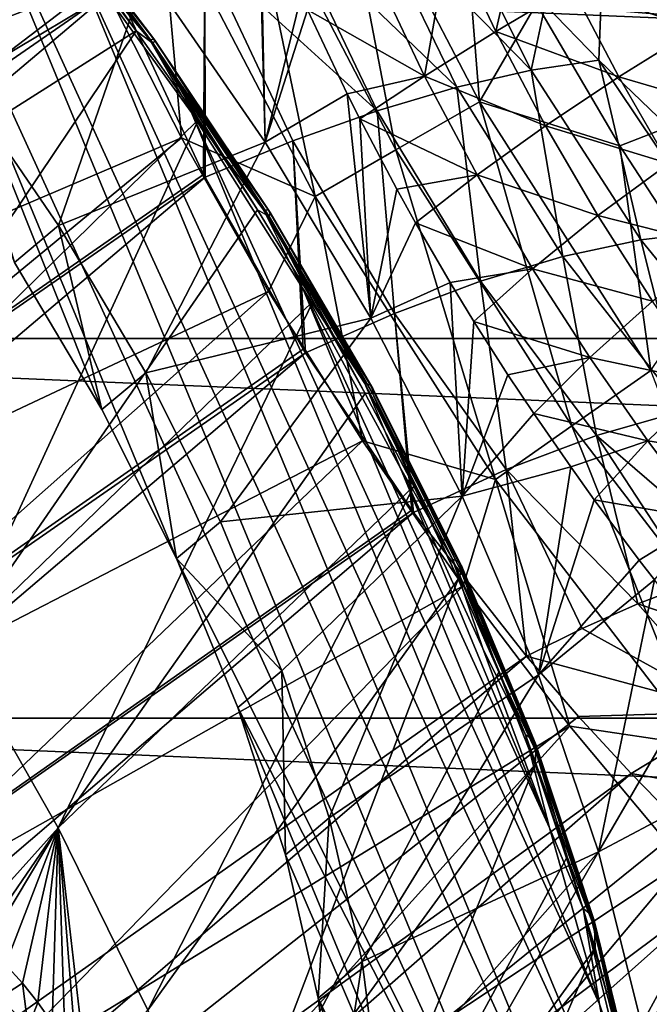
# Model space of a CAD drawing. Header units: metres. Extents: x -82 to 82, y -313 to 40.
# Tile 181 of 256: x -29 to -24, y -22 to -14. Entities that reach past the tile are written whole.
import ezdxf

# ---------------------------------------------------------------- set-up
doc = ezdxf.new("R2010")
doc.units = ezdxf.units.M
doc.layers.add('solid_505278_SW0001_CCC', color=7, linetype='CONTINUOUS')

msp = doc.modelspace()

# ---------------------------------------------------------------- linework, layer by layer
at = {"layer": 'solid_505278_SW0001_CCC'}
for points in [[(-24.137577, -9.663197, 15), (-24.313118, -14.254304, 15), (-24.74081, -13.814375, 15)], [(-24.137577, -9.663197, 15), (-23.434921, -15.098112, 15), (-24.313118, -14.254304, 15)], [(-24.137577, -9.663197, 15), (-23.109718, -11.913891, 15), (-23.434921, -15.098112, 15)], [(-30.784918, -10.763356, 55.271042), (-29.631016, -11.998379, 55.399693), (-23.956255, -25.700756, 49.029301)], [(-27.683992, -18.234549, 51.805008), (-30.784918, -10.763356, 55.271042), (-23.956255, -25.700756, 49.029301)], [(-28.280729, -17.04472, 52.244419), (-28.976055, -15.869784, 52.562305), (-30.784918, -10.763356, 55.271042)], [(-27.683992, -18.234549, 51.805008), (-28.280729, -17.04472, 52.244419), (-30.784918, -10.763356, 55.271042)], [(-28.866114, -12.337922, -258.303833), (-29.390587, -11.030421, -258.303833), (-34.183567, -14.159228, -261.541443)], [(-28.981352, -11.332709, 16.743151), (-28.762028, -12.05919, 16.933319), (-43.615726, -22.335091, 29.636663)], [(-21.872576, -14.056685, -257.5), (-23.109718, -11.913891, -257.5), (-24.80937, -13.806451, -257.5)], [(-29.631016, -11.998379, 55.399693), (-23.931541, -24.465729, 50.190086), (-23.956255, -25.700756, 49.029301)], [(-29.631016, -11.998379, 55.399693), (-28.553232, -13.306249, 55.378197), (-23.931541, -24.465729, 50.190086)], [(-28.762028, -12.05919, 16.933319), (-42.578362, -23.652468, 29.56222), (-43.615726, -22.335091, 29.636663)], [(-28.16559, -13.673676, 17.443703), (-42.578362, -23.652468, 29.56222), (-28.762028, -12.05919, 16.933319)], [(-29.410501, -14.430303, 52.434093), (-27.920057, -13.540524, 54.881489), (-28.957424, -12.223146, 54.955933)], [(-28.866114, -12.337922, -258.303833), (-34.183567, -14.159228, -261.541443), (-33.533417, -15.636814, -261.541443)], [(-28.283506, -13.620573, -258.303833), (-28.866114, -12.337922, -258.303833), (-33.533417, -15.636814, -261.541443)], [(-26.440536, -12.329425, -257.551117), (-27.138897, -12.655076, -257.704254), (-25.932663, -14.97223, -257.704254)], [(-25.265343, -14.586952, -257.551117), (-25.420778, -12.645435, -257.5), (-26.440536, -12.329425, -257.551117)], [(-25.265343, -14.586952, -257.551117), (-26.440536, -12.329425, -257.551117), (-25.932663, -14.97223, -257.704254)], [(-31.358356, -16.146347, 61.642918), (-28.528225, -13.32297, 55.937878), (-29.072886, -12.640895, 55.968151)], [(-27.138897, -12.655076, -257.704254), (-27.813141, -12.969481, -257.956726), (-26.576939, -15.344203, -257.956726)], [(-25.932663, -14.97223, -257.704254), (-27.138897, -12.655076, -257.704254), (-26.576939, -15.344203, -257.956726)], [(-25.265343, -14.586952, -257.551117), (-24.80937, -13.806451, -257.5), (-25.420778, -12.645435, -257.5)], [(-28.87096, -12.766352, 55.623207), (-27.865257, -14.086544, 55.511539), (-28.895916, -12.782978, 55.508221)], [(-28.895916, -12.782978, 55.508221), (-27.897261, -14.093922, 55.397335), (-28.553232, -13.306249, 55.378197)], [(-27.865257, -14.086544, 55.511539), (-27.897261, -14.093922, 55.397335), (-28.895916, -12.782978, 55.508221)], [(-28.88628, -12.786115, 55.857853), (-27.869297, -14.121118, 55.74493), (-28.867687, -12.767417, 55.741985)], [(-28.88628, -12.786115, 55.857853), (-28.528225, -13.32297, 55.937878), (-28.006409, -14.019931, 55.868954)], [(-28.88628, -12.786115, 55.857853), (-28.006409, -14.019931, 55.868954), (-27.869297, -14.121118, 55.74493)], [(-27.855759, -14.095783, 55.629627), (-27.865257, -14.086544, 55.511539), (-28.87096, -12.766352, 55.623207)], [(-28.867687, -12.767417, 55.741985), (-27.855759, -14.095783, 55.629627), (-28.87096, -12.766352, 55.623207)], [(-27.869297, -14.121118, 55.74493), (-27.855759, -14.095783, 55.629627), (-28.867687, -12.767417, 55.741985)], [(-24.851988, -14.335436, 15.704908), (-26.159182, -12.999419, 15.691015), (-25.595242, -12.855329, 15)], [(-24.851988, -14.335436, 15.704908), (-25.595242, -12.855329, 15), (-24.74081, -13.814375, 15)], [(-27.813141, -12.969481, -257.956726), (-28.283506, -13.620573, -258.303833), (-27.643944, -14.875792, -258.303833)], [(-27.030199, -12.917225, 54.110737), (-27.920057, -13.540524, 54.881489), (-26.975014, -14.908995, 54.659142)], [(-26.576939, -15.344203, -257.956726), (-27.813141, -12.969481, -257.956726), (-27.643944, -14.875792, -258.303833)], [(-27.015209, -12.955538, 54.114407), (-27.030199, -12.917225, 54.110737), (-26.975014, -14.908995, 54.659142)], [(-26.688499, -13.739055, 54.148979), (-27.015209, -12.955538, 54.114407), (-26.975014, -14.908995, 54.659142)], [(-25.135824, -14.027196, 53.392673), (-24.881376, -12.920482, 53.271511), (-25.504078, -13.246078, 53.466869)], [(-25.135824, -14.027196, 53.392673), (-24.530422, -13.666922, 53.19558), (-24.881376, -12.920482, 53.271511)], [(-25.447372, -14.471071, 16.377182), (-26.787489, -13.179655, 16.336615), (-26.159182, -12.999419, 15.691015)], [(-24.851988, -14.335436, 15.704908), (-25.447372, -14.471071, 16.377182), (-26.159182, -12.999419, 15.691015)], [(-26.083523, -14.659958, 16.997234), (-27.458248, -13.405067, 16.922556), (-26.787489, -13.179655, 16.336615)], [(-25.447372, -14.471071, 16.377182), (-26.083523, -14.659958, 16.997234), (-26.787489, -13.179655, 16.336615)], [(-25.703304, -14.382277, 53.687702), (-25.504078, -13.246078, 53.466869), (-26.093452, -13.559384, 53.760834)], [(-25.703304, -14.382277, 53.687702), (-25.135824, -14.027196, 53.392673), (-25.504078, -13.246078, 53.466869)], [(36.44915, -16.476023, -279.5), (-36.44915, -16.476023, -279.5), (-37.71508, -13.325637, -279.5)], [(37.71508, -13.325637, -279.5), (36.44915, -16.476023, -279.5), (-37.71508, -13.325637, -279.5)], [(-31.358356, -16.146347, 61.642918), (-28.006409, -14.019931, 55.868954), (-28.528225, -13.32297, 55.937878)], [(-28.553232, -13.306249, 55.378197), (-24.049549, -23.157854, 51.261604), (-23.931541, -24.465729, 50.190086)], [(-28.553232, -13.306249, 55.378197), (-27.563959, -14.671926, 55.206802), (-24.049549, -23.157854, 51.261604)], [(-27.897261, -14.093922, 55.397335), (-27.563959, -14.671926, 55.206802), (-28.553232, -13.306249, 55.378197)], [(-23.537395, -14.005705, 52.94548), (-23.899601, -13.308897, 53.100491), (-24.530422, -13.666922, 53.19558)], [(-27.458248, -13.405067, 16.922556), (-27.467567, -15.167238, 18.048855), (-28.16559, -13.673676, 17.443703)], [(-27.458248, -13.405067, 16.922556), (-27.455582, -15.190328, 18.059414), (-27.467567, -15.167238, 18.048855)], [(-26.754871, -14.900442, 17.559633), (-27.455582, -15.190328, 18.059414), (-27.458248, -13.405067, 16.922556)], [(-26.083523, -14.659958, 16.997234), (-26.754871, -14.900442, 17.559633), (-27.458248, -13.405067, 16.922556)], [(-29.410501, -14.430303, 52.434093), (-28.62536, -15.575521, 52.241753), (-27.920057, -13.540524, 54.881489)], [(-28.62536, -15.575521, 52.241753), (-26.975014, -14.908995, 54.659142), (-27.920057, -13.540524, 54.881489)], [(-25.703304, -14.382277, 53.687702), (-26.093452, -13.559384, 53.760834), (-26.637121, -13.854415, 54.147324)], [(-28.16559, -13.673676, 17.443703), (-41.461132, -24.902836, 29.636663), (-42.578362, -23.652468, 29.56222)], [(-28.16559, -13.673676, 17.443703), (-27.467567, -15.167238, 18.048855), (-41.461132, -24.902836, 29.636663)], [(-28.283506, -13.620573, -258.303833), (-33.533417, -15.636814, -261.541443), (-32.819435, -17.084635, -261.541443)], [(-27.643944, -14.875792, -258.303833), (-28.283506, -13.620573, -258.303833), (-32.819435, -17.084635, -261.541443)], [(-24.15341, -14.387025, 53.038311), (-24.530422, -13.666922, 53.19558), (-25.135824, -14.027196, 53.392673)], [(-24.15341, -14.387025, 53.038311), (-23.537395, -14.005705, 52.94548), (-24.530422, -13.666922, 53.19558)], [(-26.637121, -13.854415, 54.147324), (-26.688499, -13.739055, 54.148979), (-26.975014, -14.908995, 54.659142)], [(-25.265343, -14.586952, -257.551117), (-24.144922, -14.938063, -257.5), (-24.80937, -13.806451, -257.5)], [(-24.851988, -14.335436, 15.704908), (-24.74081, -13.814375, 15), (-24.313118, -14.254304, 15)], [(-21.872576, -14.056685, -257.5), (-24.80937, -13.806451, -257.5), (-24.144922, -14.938063, -257.5)], [(-26.321251, -14.524739, 54.101028), (-26.637121, -13.854415, 54.147324), (-26.975014, -14.908995, 54.659142)], [(-25.703304, -14.382277, 53.687702), (-26.637121, -13.854415, 54.147324), (-26.321251, -14.524739, 54.101028)], [(-31.358356, -16.146347, 61.642918), (-30.36046, -17.526299, 61.46785), (-28.006409, -14.019931, 55.868954)], [(-30.36046, -17.526299, 61.46785), (-27.508965, -14.729731, 55.761574), (-28.006409, -14.019931, 55.868954)], [(-27.869297, -14.121118, 55.74493), (-28.006409, -14.019931, 55.868954), (-27.508965, -14.729731, 55.761574)], [(-24.739462, -14.778172, 53.230782), (-25.135824, -14.027196, 53.392673), (-25.703304, -14.382277, 53.687702)], [(-24.739462, -14.778172, 53.230782), (-24.15341, -14.387025, 53.038311), (-25.135824, -14.027196, 53.392673)], [(-23.153934, -14.680009, 52.714256), (-23.537395, -14.005705, 52.94548), (-24.15341, -14.387025, 53.038311)], [(-21.872576, -14.056685, -257.5), (-24.144922, -14.938063, -257.5), (-23.428949, -16.037683, -257.5)], [(-27.865257, -14.086544, 55.511539), (-26.950363, -15.452477, 55.258533), (-27.897261, -14.093922, 55.397335)], [(-27.897261, -14.093922, 55.397335), (-26.988775, -15.450285, 55.146107), (-27.563959, -14.671926, 55.206802)], [(-26.950363, -15.452477, 55.258533), (-26.988775, -15.450285, 55.146107), (-27.897261, -14.093922, 55.397335)], [(-27.869297, -14.121118, 55.74493), (-26.944138, -15.502374, 55.48909), (-27.855759, -14.095783, 55.629627)], [(-27.869297, -14.121118, 55.74493), (-27.508965, -14.729731, 55.761574), (-27.037354, -15.450288, 55.616062)], [(-27.869297, -14.121118, 55.74493), (-27.037354, -15.450288, 55.616062), (-26.944138, -15.502374, 55.48909)], [(-26.9352, -15.470173, 55.375057), (-26.950363, -15.452477, 55.258533), (-27.865257, -14.086544, 55.511539)], [(-27.855759, -14.095783, 55.629627), (-26.9352, -15.470173, 55.375057), (-27.865257, -14.086544, 55.511539)], [(-26.944138, -15.502374, 55.48909), (-26.9352, -15.470173, 55.375057), (-27.855759, -14.095783, 55.629627)], [(-23.978172, -15.690001, 16.457102), (-24.851988, -14.335436, 15.704908), (-24.313118, -14.254304, 15)], [(-23.397589, -15.619493, 15.746749), (-24.313118, -14.254304, 15), (-23.434921, -15.098112, 15)], [(-23.397589, -15.619493, 15.746749), (-23.978172, -15.690001, 16.457102), (-24.313118, -14.254304, 15)], [(-25.703304, -14.382277, 53.687702), (-26.321251, -14.524739, 54.101028), (-26.221653, -14.723819, 54.074722)], [(-25.283552, -15.171139, 53.518948), (-25.703304, -14.382277, 53.687702), (-26.221653, -14.723819, 54.074722)], [(-25.283552, -15.171139, 53.518948), (-24.739462, -14.778172, 53.230782), (-25.703304, -14.382277, 53.687702)], [(-24.600157, -15.8239, 17.121824), (-25.447372, -14.471071, 16.377182), (-24.851988, -14.335436, 15.704908)], [(-23.978172, -15.690001, 16.457102), (-24.600157, -15.8239, 17.121824), (-24.851988, -14.335436, 15.704908)], [(-29.410501, -14.430303, 52.434093), (-28.976055, -15.869784, 52.562305), (-28.62536, -15.575521, 52.241753)], [(-23.754063, -15.079693, 52.801056), (-24.15341, -14.387025, 53.038311), (-24.739462, -14.778172, 53.230782)], [(-23.754063, -15.079693, 52.801056), (-23.153934, -14.680009, 52.714256), (-24.15341, -14.387025, 53.038311)], [(-26.321251, -14.524739, 54.101028), (-26.975014, -14.908995, 54.659142), (-26.132467, -16.313932, 54.29118)], [(-26.221653, -14.723819, 54.074722), (-26.321251, -14.524739, 54.101028), (-26.132467, -16.313932, 54.29118)], [(-25.257799, -16.019957, 17.734781), (-26.083523, -14.659958, 16.997234), (-25.447372, -14.471071, 16.377182)], [(-24.600157, -15.8239, 17.121824), (-25.257799, -16.019957, 17.734781), (-25.447372, -14.471071, 16.377182)], [(-25.265343, -14.586952, -257.551117), (-25.932663, -14.97223, -257.704254), (-24.529066, -17.175436, -257.704254)], [(-23.897863, -16.733465, -257.551117), (-24.144922, -14.938063, -257.5), (-25.265343, -14.586952, -257.551117)], [(-23.897863, -16.733465, -257.551117), (-25.265343, -14.586952, -257.551117), (-24.529066, -17.175436, -257.704254)], [(-27.563959, -14.671926, 55.206802), (-24.308922, -21.792175, 52.231533), (-24.049549, -23.157854, 51.261604)], [(-27.563959, -14.671926, 55.206802), (-26.67499, -16.079128, 54.88755), (-24.308922, -21.792175, 52.231533)], [(-26.988775, -15.450285, 55.146107), (-26.67499, -16.079128, 54.88755), (-27.563959, -14.671926, 55.206802)], [(-25.945032, -16.27636, 18.290314), (-26.754871, -14.900442, 17.559633), (-26.083523, -14.659958, 16.997234)], [(-25.257799, -16.019957, 17.734781), (-25.945032, -16.27636, 18.290314), (-26.083523, -14.659958, 16.997234)], [(-30.36046, -17.526299, 61.46785), (-29.448359, -18.943041, 61.16515), (-27.508965, -14.729731, 55.761574)], [(-29.448359, -18.943041, 61.16515), (-27.037354, -15.450288, 55.616062), (-27.508965, -14.729731, 55.761574)], [(-25.926224, -15.284941, 53.967537), (-26.221653, -14.723819, 54.074722), (-26.132467, -16.313932, 54.29118)], [(-25.283552, -15.171139, 53.518948), (-26.221653, -14.723819, 54.074722), (-25.926224, -15.284941, 53.967537)], [(-24.320324, -15.496156, 52.983646), (-24.739462, -14.778172, 53.230782), (-25.283552, -15.171139, 53.518948)], [(-24.320324, -15.496156, 52.983646), (-23.754063, -15.079693, 52.801056), (-24.739462, -14.778172, 53.230782)], [(-27.643944, -14.875792, -258.303833), (-32.819435, -17.084635, -261.541443), (-32.04298, -18.499933, -261.541443)], [(-26.948709, -16.101051, -258.303833), (-27.643944, -14.875792, -258.303833), (-32.04298, -18.499933, -261.541443)], [(-28.62536, -15.575521, 52.241753), (-27.93005, -16.750429, 51.923878), (-26.975014, -14.908995, 54.659142)], [(-27.93005, -16.750429, 51.923878), (-26.132467, -16.313932, 54.29118), (-26.975014, -14.908995, 54.659142)], [(-26.576939, -15.344203, -257.956726), (-27.643944, -14.875792, -258.303833), (-26.948709, -16.101051, -258.303833)], [(-26.754871, -14.900442, 17.559633), (-26.672958, -16.562752, 18.767042), (-27.455582, -15.190328, 18.059414)], [(-26.754871, -14.900442, 17.559633), (-26.65559, -16.59059, 18.783199), (-26.672958, -16.562752, 18.767042)], [(-25.945032, -16.27636, 18.290314), (-26.65559, -16.59059, 18.783199), (-26.754871, -14.900442, 17.559633)], [(-25.932663, -14.97223, -257.704254), (-26.576939, -15.344203, -257.956726), (-25.13847, -17.602146, -257.956726)], [(-24.529066, -17.175436, -257.704254), (-25.932663, -14.97223, -257.704254), (-25.13847, -17.602146, -257.956726)], [(-23.897863, -16.733465, -257.551117), (-23.428949, -16.037683, -257.5), (-24.144922, -14.938063, -257.5)], [(-23.337362, -15.744228, 52.486614), (-23.754063, -15.079693, 52.801056), (-24.320324, -15.496156, 52.983646)], [(-27.467567, -15.167238, 18.048855), (-27.455582, -15.190328, 18.059414), (-41.461132, -24.902836, 29.636663)], [(-27.455582, -15.190328, 18.059414), (-40.277557, -26.071154, 29.859011), (-41.461132, -24.902836, 29.636663)], [(-27.455582, -15.190328, 18.059414), (-26.672958, -16.562752, 18.767042), (-40.277557, -26.071154, 29.859011)], [(-25.283552, -15.171139, 53.518948), (-25.926224, -15.284941, 53.967537), (-25.776337, -15.554711, 53.897816)], [(-24.841337, -15.921024, 53.258366), (-25.283552, -15.171139, 53.518948), (-25.776337, -15.554711, 53.897816)], [(-24.841337, -15.921024, 53.258366), (-24.320324, -15.496156, 52.983646), (-25.283552, -15.171139, 53.518948)], [(-25.776337, -15.554711, 53.897816), (-25.926224, -15.284941, 53.967537), (-26.132467, -16.313932, 54.29118)], [(-26.576939, -15.344203, -257.956726), (-26.948709, -16.101051, -258.303833), (-26.199203, -17.293888, -258.303833)], [(-25.13847, -17.602146, -257.956726), (-26.576939, -15.344203, -257.956726), (-26.199203, -17.293888, -258.303833)], [(-29.448359, -18.943041, 61.16515), (-26.592957, -16.179489, 55.432838), (-27.037354, -15.450288, 55.616062)], [(-26.944138, -15.502374, 55.48909), (-27.037354, -15.450288, 55.616062), (-26.592957, -16.179489, 55.432838)], [(-26.988775, -15.450285, 55.146107), (-26.180414, -16.837208, 54.757282), (-26.67499, -16.079128, 54.88755)], [(-26.136301, -16.849184, 54.866966), (-26.180414, -16.837208, 54.757282), (-26.988775, -15.450285, 55.146107)], [(-26.950363, -15.452477, 55.258533), (-26.136301, -16.849184, 54.866966), (-26.988775, -15.450285, 55.146107)], [(-26.116096, -16.875528, 54.981064), (-26.136301, -16.849184, 54.866966), (-26.950363, -15.452477, 55.258533)], [(-26.9352, -15.470173, 55.375057), (-26.116096, -16.875528, 54.981064), (-26.950363, -15.452477, 55.258533)], [(-26.944138, -15.502374, 55.48909), (-26.120943, -16.914749, 55.093132), (-26.9352, -15.470173, 55.375057)], [(-26.120943, -16.914749, 55.093132), (-26.116096, -16.875528, 54.981064), (-26.9352, -15.470173, 55.375057)], [(-26.944138, -15.502374, 55.48909), (-26.592957, -16.179489, 55.432838), (-26.17708, -16.915195, 55.21244)], [(-26.944138, -15.502374, 55.48909), (-26.17708, -16.915195, 55.21244), (-26.120943, -16.914749, 55.093132)], [(-25.500032, -16.029211, 53.744648), (-25.776337, -15.554711, 53.897816), (-26.132467, -16.313932, 54.29118)], [(-24.841337, -15.921024, 53.258366), (-25.776337, -15.554711, 53.897816), (-25.500032, -16.029211, 53.744648)], [(-23.884775, -16.179529, 52.655712), (-24.320324, -15.496156, 52.983646), (-24.841337, -15.921024, 53.258366)], [(-23.884775, -16.179529, 52.655712), (-23.337362, -15.744228, 52.486614), (-24.320324, -15.496156, 52.983646)], [(-28.62536, -15.575521, 52.241753), (-28.976055, -15.869784, 52.562305), (-28.280729, -17.04472, 52.244419)], [(-28.62536, -15.575521, 52.241753), (-28.280729, -17.04472, 52.244419), (-27.93005, -16.750429, 51.923878)], [(-22.970285, -16.925863, 17.262497), (-23.978172, -15.690001, 16.457102), (-23.397589, -15.619493, 15.746749)], [(-23.634645, -17.05138, 17.936419), (-24.600157, -15.8239, 17.121824), (-23.978172, -15.690001, 16.457102)], [(-22.970285, -16.925863, 17.262497), (-23.634645, -17.05138, 17.936419), (-23.978172, -15.690001, 16.457102)], [(-24.331018, -17.251514, 18.557957), (-25.257799, -16.019957, 17.734781), (-24.600157, -15.8239, 17.121824)], [(-23.634645, -17.05138, 17.936419), (-24.331018, -17.251514, 18.557957), (-24.600157, -15.8239, 17.121824)], [(-24.841337, -15.921024, 53.258366), (-25.500032, -16.029211, 53.744648), (-25.309914, -16.340485, 53.621925)], [(-24.384497, -16.629152, 52.912342), (-24.841337, -15.921024, 53.258366), (-25.309914, -16.340485, 53.621925)], [(-24.384497, -16.629152, 52.912342), (-23.884775, -16.179529, 52.655712), (-24.841337, -15.921024, 53.258366)], [(-25.500032, -16.029211, 53.744648), (-26.132467, -16.313932, 54.29118), (-25.403563, -17.736685, 53.782539)], [(-25.052269, -17.524216, 19.120747), (-25.945032, -16.27636, 18.290314), (-25.257799, -16.019957, 17.734781)], [(-25.309914, -16.340485, 53.621925), (-25.500032, -16.029211, 53.744648), (-25.403563, -17.736685, 53.782539)], [(-24.331018, -17.251514, 18.557957), (-25.052269, -17.524216, 19.120747), (-25.257799, -16.019957, 17.734781)], [(-26.948709, -16.101051, -258.303833), (-32.04298, -18.499933, -261.541443), (-31.205526, -19.880018, -261.541443)], [(-26.199203, -17.293888, -258.303833), (-26.948709, -16.101051, -258.303833), (-31.205526, -19.880018, -261.541443)], [(-26.67499, -16.079128, 54.88755), (-24.706564, -20.384972, 53.08831), (-24.308922, -21.792175, 52.231533)], [(-26.67499, -16.079128, 54.88755), (-25.896599, -17.511532, 54.424187), (-24.706564, -20.384972, 53.08831)], [(-26.180414, -16.837208, 54.757282), (-25.896599, -17.511532, 54.424187), (-26.67499, -16.079128, 54.88755)], [(-29.448359, -18.943041, 61.16515), (-28.629831, -20.384483, 60.7374), (-26.592957, -16.179489, 55.432838)], [(-28.629831, -20.384483, 60.7374), (-26.17708, -16.915195, 55.21244), (-26.592957, -16.179489, 55.432838)], [(-23.439617, -16.827759, 52.252872), (-23.884775, -16.179529, 52.655712), (-24.384497, -16.629152, 52.912342)], [(-27.93005, -16.750429, 51.923878), (-27.333321, -17.940237, 51.484474), (-26.132467, -16.313932, 54.29118)], [(-27.333321, -17.940237, 51.484474), (-25.403563, -17.736685, 53.782539), (-26.132467, -16.313932, 54.29118)], [(-25.945032, -16.27636, 18.290314), (-25.805109, -17.847361, 19.604805), (-26.65559, -16.59059, 18.783199)], [(-25.945032, -16.27636, 18.290314), (-25.791048, -17.866592, 19.618942), (-25.805109, -17.847361, 19.604805)], [(-25.052269, -17.524216, 19.120747), (-25.791048, -17.866592, 19.618942), (-25.945032, -16.27636, 18.290314)], [(-25.038433, -16.766081, 53.423779), (-25.309914, -16.340485, 53.621925), (-25.403563, -17.736685, 53.782539)], [(-24.384497, -16.629152, 52.912342), (-25.309914, -16.340485, 53.621925), (-25.038433, -16.766081, 53.423779)], [(34.920612, -19.507713, -279.5), (-34.920612, -19.507713, -279.5), (-36.44915, -16.476023, -279.5)], [(36.44915, -16.476023, -279.5), (34.920612, -19.507713, -279.5), (-36.44915, -16.476023, -279.5)], [(-26.672958, -16.562752, 18.767042), (-26.65559, -16.59059, 18.783199), (-40.277557, -26.071154, 29.859011)], [(-26.65559, -16.59059, 18.783199), (-39.040272, -27.144865, 30.226973), (-40.277557, -26.071154, 29.859011)], [(-26.65559, -16.59059, 18.783199), (-25.805109, -17.847361, 19.604805), (-39.040272, -27.144865, 30.226973)], [(-24.384497, -16.629152, 52.912342), (-25.038433, -16.766081, 53.423779), (-24.831541, -17.077215, 53.255554)], [(-23.920807, -17.294777, 52.488888), (-24.384497, -16.629152, 52.912342), (-24.831541, -17.077215, 53.255554)], [(-23.920807, -17.294777, 52.488888), (-23.439617, -16.827759, 52.252872), (-24.384497, -16.629152, 52.912342)], [(-23.897863, -16.733465, -257.551117), (-24.529066, -17.175436, -257.704254), (-22.938787, -19.247929, -257.704254)], [(-27.93005, -16.750429, 51.923878), (-28.280729, -17.04472, 52.244419), (-27.683992, -18.234549, 51.805008)], [(-27.93005, -16.750429, 51.923878), (-27.683992, -18.234549, 51.805008), (-27.333321, -17.940237, 51.484474)], [(-24.831541, -17.077215, 53.255554), (-25.038433, -16.766081, 53.423779), (-25.403563, -17.736685, 53.782539)], [(-26.180414, -16.837208, 54.757282), (-25.481037, -18.239492, 54.235126), (-25.896599, -17.511532, 54.424187)], [(-25.431988, -18.261364, 54.341129), (-25.481037, -18.239492, 54.235126), (-26.180414, -16.837208, 54.757282)], [(-26.136301, -16.849184, 54.866966), (-25.431988, -18.261364, 54.341129), (-26.180414, -16.837208, 54.757282)], [(-25.407423, -18.296452, 54.451969), (-25.431988, -18.261364, 54.341129), (-26.136301, -16.849184, 54.866966)], [(-26.116096, -16.875528, 54.981064), (-25.407423, -18.296452, 54.451969), (-26.136301, -16.849184, 54.866966)], [(-26.120943, -16.914749, 55.093132), (-25.40873, -18.342772, 54.561394), (-26.116096, -16.875528, 54.981064)], [(-25.40873, -18.342772, 54.561394), (-25.407423, -18.296452, 54.451969), (-26.116096, -16.875528, 54.981064)], [(-23.920807, -17.294777, 52.488888), (-22.991579, -17.44121, 51.781883), (-23.439617, -16.827759, 52.252872)], [(-28.629831, -20.384483, 60.7374), (-25.790941, -17.655249, 54.955521), (-26.17708, -16.915195, 55.21244)], [(-26.120943, -16.914749, 55.093132), (-26.17708, -16.915195, 55.21244), (-25.790941, -17.655249, 54.955521)], [(-26.120943, -16.914749, 55.093132), (-25.790941, -17.655249, 54.955521), (-25.435675, -18.397476, 54.66283)], [(-26.120943, -16.914749, 55.093132), (-25.435675, -18.397476, 54.66283), (-25.40873, -18.342772, 54.561394)], [(-23.634645, -17.05138, 17.936419), (-23.12742, -18.289173, 19.312101), (-24.331018, -17.251514, 18.557957)], [(-24.536837, -17.503017, 52.991291), (-24.831541, -17.077215, 53.255554), (-25.403563, -17.736685, 53.782539)], [(-23.920807, -17.294777, 52.488888), (-24.831541, -17.077215, 53.255554), (-24.536837, -17.503017, 52.991291)], [(-24.529066, -17.175436, -257.704254), (-25.13847, -17.602146, -257.956726), (-23.508682, -19.726128, -257.956726)], [(-22.938787, -19.247929, -257.704254), (-24.529066, -17.175436, -257.704254), (-23.508682, -19.726128, -257.956726)], [(-24.331018, -17.251514, 18.557957), (-24.001905, -18.596102, 19.983665), (-25.052269, -17.524216, 19.120747)], [(-24.331018, -17.251514, 18.557957), (-23.561844, -18.428438, 19.658045), (-24.001905, -18.596102, 19.983665)], [(-24.331018, -17.251514, 18.557957), (-23.12742, -18.289173, 19.312101), (-23.561844, -18.428438, 19.658045)], [(-26.199203, -17.293888, -258.303833), (-31.205526, -19.880018, -261.541443), (-30.30867, -21.222263, -261.541443)], [(-25.396933, -18.451899, -258.303833), (-26.199203, -17.293888, -258.303833), (-30.30867, -21.222263, -261.541443)], [(-25.13847, -17.602146, -257.956726), (-26.199203, -17.293888, -258.303833), (-25.396933, -18.451899, -258.303833)], [(-23.920807, -17.294777, 52.488888), (-24.536837, -17.503017, 52.991291), (-24.349541, -17.764236, 52.808689)], [(-23.920807, -17.294777, 52.488888), (-24.349541, -17.764236, 52.808689), (-23.457457, -17.918776, 51.996605)], [(-23.920807, -17.294777, 52.488888), (-23.457457, -17.918776, 51.996605), (-22.991579, -17.44121, 51.781883)], [(-25.896599, -17.511532, 54.424187), (-25.237829, -18.952564, 53.822037), (-24.706564, -20.384972, 53.08831)], [(-25.481037, -18.239492, 54.235126), (-25.237829, -18.952564, 53.822037), (-25.896599, -17.511532, 54.424187)], [(-25.052269, -17.524216, 19.120747), (-24.891317, -19.013494, 20.568521), (-25.791048, -17.866592, 19.618942)], [(-24.536837, -17.503017, 52.991291), (-25.403563, -17.736685, 53.782539), (-24.795671, -19.162811, 53.138409)], [(-25.052269, -17.524216, 19.120747), (-24.445482, -18.791319, 20.287432), (-24.891317, -19.013494, 20.568521)], [(-25.052269, -17.524216, 19.120747), (-24.001905, -18.596102, 19.983665), (-24.445482, -18.791319, 20.287432)], [(-24.349541, -17.764236, 52.808689), (-24.536837, -17.503017, 52.991291), (-24.795671, -19.162811, 53.138409)], [(-25.13847, -17.602146, -257.956726), (-25.396933, -18.451899, -258.303833), (-24.543516, -19.572752, -258.303833)], [(-23.508682, -19.726128, -257.956726), (-25.13847, -17.602146, -257.956726), (-24.543516, -19.572752, -258.303833)], [(-28.629831, -20.384483, 60.7374), (-27.911861, -21.838329, 60.188251), (-25.790941, -17.655249, 54.955521)], [(-27.911861, -21.838329, 60.188251), (-25.435675, -18.397476, 54.66283), (-25.790941, -17.655249, 54.955521)], [(-27.333321, -17.940237, 51.484474), (-26.842644, -19.130045, 50.92905), (-25.403563, -17.736685, 53.782539)], [(-26.842644, -19.130045, 50.92905), (-26.46419, -20.304914, 50.264565), (-25.403563, -17.736685, 53.782539)], [(-26.46419, -20.304914, 50.264565), (-24.795671, -19.162811, 53.138409), (-25.403563, -17.736685, 53.782539)], [(-23.991306, -18.246098, 52.428261), (-24.349541, -17.764236, 52.808689), (-24.795671, -19.162811, 53.138409)], [(-23.457457, -17.918776, 51.996605), (-24.349541, -17.764236, 52.808689), (-23.991306, -18.246098, 52.428261)], [(-25.805109, -17.847361, 19.604805), (-25.791048, -17.866592, 19.618942), (-39.040272, -27.144865, 30.226973)], [(-25.791048, -17.866592, 19.618942), (-37.765705, -28.109753, 30.735613), (-39.040272, -27.144865, 30.226973)], [(-25.791048, -17.866592, 19.618942), (-24.891317, -19.013494, 20.568521), (-37.765705, -28.109753, 30.735613)], [(-23.457457, -17.918776, 51.996605), (-23.991306, -18.246098, 52.428261), (-23.870054, -18.404503, 52.290257)], [(-27.333321, -17.940237, 51.484474), (-27.683992, -18.234549, 51.805008), (-26.842644, -19.130045, 50.92905)], [(-27.193323, -19.424343, 51.249588), (-27.683992, -18.234549, 51.805008), (-23.956255, -25.700756, 49.029301)], [(-26.842644, -19.130045, 50.92905), (-27.683992, -18.234549, 51.805008), (-27.193323, -19.424343, 51.249588)], [(-25.481037, -18.239492, 54.235126), (-24.898302, -19.641779, 53.585361), (-25.237829, -18.952564, 53.822037)], [(-24.845142, -19.673544, 53.686775), (-24.898302, -19.641779, 53.585361), (-25.481037, -18.239492, 54.235126)], [(-25.431988, -18.261364, 54.341129), (-24.845142, -19.673544, 53.686775), (-25.481037, -18.239492, 54.235126)], [(-24.816944, -19.717375, 53.793568), (-24.845142, -19.673544, 53.686775), (-25.431988, -18.261364, 54.341129)], [(-25.407423, -18.296452, 54.451969), (-24.816944, -19.717375, 53.793568), (-25.431988, -18.261364, 54.341129)], [(-25.40873, -18.342772, 54.561394), (-24.8153, -19.770794, 53.8997), (-25.407423, -18.296452, 54.451969)], [(-24.8153, -19.770794, 53.8997), (-24.816944, -19.717375, 53.793568), (-25.407423, -18.296452, 54.451969)], [(-23.870054, -18.404503, 52.290257), (-23.991306, -18.246098, 52.428261), (-24.795671, -19.162811, 53.138409)], [(-25.40873, -18.342772, 54.561394), (-25.435675, -18.397476, 54.66283), (-25.112322, -19.139704, 54.335224)], [(-25.40873, -18.342772, 54.561394), (-25.112322, -19.139704, 54.335224), (-24.8153, -19.770794, 53.8997)], [(-25.396933, -18.451899, -258.303833), (-30.30867, -21.222263, -261.541443), (-29.35412, -22.524111, -261.541443)], [(-24.543516, -19.572752, -258.303833), (-25.396933, -18.451899, -258.303833), (-29.35412, -22.524111, -261.541443)], [(-27.911861, -21.838329, 60.188251), (-27.300577, -23.292175, 59.522388), (-25.435675, -18.397476, 54.66283)], [(-27.300577, -23.292175, 59.522388), (-25.112322, -19.139704, 54.335224), (-25.435675, -18.397476, 54.66283)], [(-23.870054, -18.404503, 52.290257), (-24.795671, -19.162811, 53.138409), (-24.316637, -20.574108, 52.36692)], [(-23.400631, -18.999048, 51.711258), (-23.870054, -18.404503, 52.290257), (-24.316637, -20.574108, 52.36692)], [(-22.36594, -19.148022, 20.265989), (-24.001905, -18.596102, 19.983665), (-23.561844, -18.428438, 19.658045)], [(-24.445482, -18.791319, 20.287432), (-24.001905, -18.596102, 19.983665), (-23.240734, -19.458157, 20.902924)], [(-22.36594, -19.148022, 20.265989), (-23.240734, -19.458157, 20.902924), (-24.001905, -18.596102, 19.983665)], [(-24.445482, -18.791319, 20.287432), (-23.240734, -19.458157, 20.902924), (-24.891317, -19.013494, 20.568521)], [(-29.356064, -21.189865, 62.144558), (-28.629831, -20.384483, 60.7374), (-29.448359, -18.943041, 61.16515)], [(-24.891317, -19.013494, 20.568521), (-36.466805, -28.956055, 31.379744), (-37.765705, -28.109753, 30.735613)], [(-24.891317, -19.013494, 20.568521), (-24.474615, -19.495378, 21.041468), (-36.466805, -28.956055, 31.379744)], [(-24.898302, -19.641779, 53.585361), (-24.706564, -20.384972, 53.08831), (-25.237829, -18.952564, 53.822037)], [(-23.240734, -19.458157, 20.902924), (-24.474615, -19.495378, 21.041468), (-24.891317, -19.013494, 20.568521)], [(-22.770153, -19.756031, 50.81749), (-23.400631, -18.999048, 51.711258), (-24.316637, -20.574108, 52.36692)], [(-27.300577, -23.292175, 59.522388), (-24.821829, -19.879757, 53.973667), (-25.112322, -19.139704, 54.335224)], [(-26.842644, -19.130045, 50.92905), (-27.193323, -19.424343, 51.249588), (-26.814878, -20.599188, 50.585114)], [(-26.842644, -19.130045, 50.92905), (-26.814878, -20.599188, 50.585114), (-26.46419, -20.304914, 50.264565)], [(-26.46419, -20.304914, 50.264565), (-26.202742, -21.45001, 49.499397), (-24.795671, -19.162811, 53.138409)], [(-26.202742, -21.45001, 49.499397), (-24.316637, -20.574108, 52.36692), (-24.795671, -19.162811, 53.138409)], [(-24.8153, -19.770794, 53.8997), (-25.112322, -19.139704, 54.335224), (-24.821829, -19.879757, 53.973667)], [(-23.956255, -25.700756, 49.029301), (-24.123493, -26.848558, 47.792656), (-27.193323, -19.424343, 51.249588)], [(-26.814878, -20.599188, 50.585114), (-27.193323, -19.424343, 51.249588), (-24.123493, -26.848558, 47.792656)], [(-23.240734, -19.458157, 20.902924), (-24.055731, -19.950617, 21.538841), (-24.474615, -19.495378, 21.041468)], [(-23.240734, -19.458157, 20.902924), (-22.482409, -20.228786, 21.904514), (-24.055731, -19.950617, 21.538841)], [(-24.474615, -19.495378, 21.041468), (-24.055731, -19.950617, 21.538841), (-36.466805, -28.956055, 31.379744)], [(33.140461, -22.398878, -279.5), (-33.140461, -22.398878, -279.5), (-34.920612, -19.507713, -279.5)], [(34.920612, -19.507713, -279.5), (33.140461, -22.398878, -279.5), (-34.920612, -19.507713, -279.5)], [(-24.543516, -19.572752, -258.303833), (-29.35412, -22.524111, -261.541443), (-28.343695, -23.783083, -261.541443)], [(-23.640673, -20.654186, -258.303833), (-24.543516, -19.572752, -258.303833), (-28.343695, -23.783083, -261.541443)], [(-24.898302, -19.641779, 53.585361), (-24.438597, -21.028702, 52.815102), (-24.706564, -20.384972, 53.08831)], [(-24.382193, -21.070251, 52.911083), (-24.438597, -21.028702, 52.815102), (-24.898302, -19.641779, 53.585361)], [(-24.845142, -19.673544, 53.686775), (-24.382193, -21.070251, 52.911083), (-24.898302, -19.641779, 53.585361)], [(-23.508682, -19.726128, -257.956726), (-24.543516, -19.572752, -258.303833), (-23.640673, -20.654186, -258.303833)], [(-24.351128, -21.122728, 53.013069), (-24.382193, -21.070251, 52.911083), (-24.845142, -19.673544, 53.686775)], [(-24.816944, -19.717375, 53.793568), (-24.351128, -21.122728, 53.013069), (-24.845142, -19.673544, 53.686775)], [(-24.347158, -21.183168, 53.115303), (-24.351128, -21.122728, 53.013069), (-24.816944, -19.717375, 53.793568)], [(-24.8153, -19.770794, 53.8997), (-24.347158, -21.183168, 53.115303), (-24.816944, -19.717375, 53.793568)], [(-24.8153, -19.770794, 53.8997), (-24.821829, -19.879757, 53.973667), (-24.565048, -20.615463, 53.579216)], [(-24.8153, -19.770794, 53.8997), (-24.565048, -20.615463, 53.579216), (-24.347158, -21.183168, 53.115303)], [(-22.770153, -19.756031, 50.81749), (-24.316637, -20.574108, 52.36692), (-23.971876, -21.954285, 51.4771)], [(-22.120945, -20.490475, 49.745846), (-22.770153, -19.756031, 50.81749), (-23.971876, -21.954285, 51.4771)], [(-27.300577, -23.292175, 59.522388), (-26.801191, -24.733618, 58.745491), (-24.821829, -19.879757, 53.973667)], [(-26.801191, -24.733618, 58.745491), (-24.565048, -20.615463, 53.579216), (-24.821829, -19.879757, 53.973667)], [(-24.055731, -19.950617, 21.538841), (-35.160133, -29.672882, 32.15123), (-36.466805, -28.956055, 31.379744)], [(-24.055731, -19.950617, 21.538841), (-23.637632, -20.378817, 22.060297), (-35.160133, -29.672882, 32.15123)], [(-22.482409, -20.228786, 21.904514), (-23.637632, -20.378817, 22.060297), (-24.055731, -19.950617, 21.538841)], [(-26.46419, -20.304914, 50.264565), (-26.814878, -20.599188, 50.585114), (-26.553436, -21.744261, 49.819962)], [(-26.46419, -20.304914, 50.264565), (-26.553436, -21.744261, 49.819962), (-26.202742, -21.45001, 49.499397)], [(-23.637632, -20.378817, 22.060297), (-23.223309, -20.779757, 22.605289), (-35.160133, -29.672882, 32.15123)], [(-29.356064, -21.189865, 62.144558), (-29.244997, -21.283899, 62.024429), (-28.629831, -20.384483, 60.7374)], [(-29.244997, -21.283899, 62.024429), (-29.195419, -21.328833, 61.971207), (-28.629831, -20.384483, 60.7374)], [(-29.195419, -21.328833, 61.971207), (-29.048416, -21.47349, 61.814747), (-28.629831, -20.384483, 60.7374)], [(-29.048416, -21.47349, 61.814747), (-28.913889, -21.623669, 61.673855), (-28.629831, -20.384483, 60.7374)], [(-28.913889, -21.623669, 61.673855), (-28.790318, -21.779369, 61.546642), (-28.629831, -20.384483, 60.7374)], [(-28.790318, -21.779369, 61.546642), (-28.676762, -21.940495, 61.431931), (-28.629831, -20.384483, 60.7374)], [(-28.676762, -21.940495, 61.431931), (-28.572508, -22.107325, 61.328972), (-28.629831, -20.384483, 60.7374)], [(-28.389124, -22.460545, 61.155422), (-27.911861, -21.838329, 60.188251), (-28.629831, -20.384483, 60.7374)], [(-28.4769, -22.280491, 61.237137), (-28.389124, -22.460545, 61.155422), (-28.629831, -20.384483, 60.7374)], [(-28.572508, -22.107325, 61.328972), (-28.4769, -22.280491, 61.237137), (-28.629831, -20.384483, 60.7374)], [(-24.438597, -21.028702, 52.815102), (-24.308922, -21.792175, 52.231533), (-24.706564, -20.384972, 53.08831)], [(-22.120945, -20.490475, 49.745846), (-23.971876, -21.954285, 51.4771), (-23.765285, -23.288109, 50.478672)], [(-26.202742, -21.45001, 49.499397), (-26.061594, -22.55088, 48.643223), (-24.316637, -20.574108, 52.36692)], [(-26.061594, -22.55088, 48.643223), (-26.042507, -23.593727, 47.706776), (-24.316637, -20.574108, 52.36692)], [(-26.042507, -23.593727, 47.706776), (-23.971876, -21.954285, 51.4771), (-24.316637, -20.574108, 52.36692)], [(-23.640673, -20.654186, -258.303833), (-28.343695, -23.783083, -261.541443), (-27.279314, -24.99678, -261.541443)], [(-22.69022, -21.694025, -258.303833), (-23.640673, -20.654186, -258.303833), (-27.279314, -24.99678, -261.541443)], [(-26.553436, -21.744261, 49.819962), (-26.814878, -20.599188, 50.585114), (-24.123493, -26.848558, 47.792656)], [(-26.801191, -24.733618, 58.745491), (-24.342733, -21.344666, 53.153027), (-24.565048, -20.615463, 53.579216)], [(-24.347158, -21.183168, 53.115303), (-24.565048, -20.615463, 53.579216), (-24.342733, -21.344666, 53.153027)], [(-23.223309, -20.779757, 22.605289), (-33.86079, -30.252069, 33.041054), (-35.160133, -29.672882, 32.15123)], [(-23.223309, -20.779757, 22.605289), (-22.815672, -21.153442, 23.173153), (-33.86079, -30.252069, 33.041054)], [(-24.438597, -21.028702, 52.815102), (-24.106956, -22.385065, 51.932789), (-24.308922, -21.792175, 52.231533)], [(-24.048214, -22.436184, 52.022545), (-24.106956, -22.385065, 51.932789), (-24.438597, -21.028702, 52.815102)], [(-24.382193, -21.070251, 52.911083), (-24.048214, -22.436184, 52.022545), (-24.438597, -21.028702, 52.815102)], [(-24.015081, -22.497118, 52.11903), (-24.048214, -22.436184, 52.022545), (-24.382193, -21.070251, 52.911083)], [(-24.351128, -21.122728, 53.013069), (-24.015081, -22.497118, 52.11903), (-24.382193, -21.070251, 52.911083)], [(-24.009432, -22.564425, 52.216797), (-24.015081, -22.497118, 52.11903), (-24.351128, -21.122728, 53.013069)], [(-24.347158, -21.183168, 53.115303), (-24.009432, -22.564425, 52.216797), (-24.351128, -21.122728, 53.013069)], [(-22.815672, -21.153442, 23.173153), (-22.417473, -21.500124, 23.76317), (-33.86079, -30.252069, 33.041054)], [(-24.347158, -21.183168, 53.115303), (-24.342733, -21.344666, 53.153027), (-24.155539, -22.065224, 52.696354)], [(-24.347158, -21.183168, 53.115303), (-24.155539, -22.065224, 52.696354), (-24.009432, -22.564425, 52.216797)], [(-26.801191, -24.733618, 58.745491), (-26.417965, -26.150358, 57.864189), (-24.342733, -21.344666, 53.153027)], [(-26.417965, -26.150358, 57.864189), (-24.155539, -22.065224, 52.696354), (-24.342733, -21.344666, 53.153027)], [(-26.202742, -21.45001, 49.499397), (-26.553436, -21.744261, 49.819962), (-26.412289, -22.845131, 48.963791)], [(-26.202742, -21.45001, 49.499397), (-26.412289, -22.845131, 48.963791), (-26.061594, -22.55088, 48.643223)], [(-22.417473, -21.500124, 23.76317), (-22.03124, -21.820253, 24.37462), (-33.86079, -30.252069, 33.041054)], [(-29.0881, -21.738914, 61.940323), (-28.913889, -21.623669, 61.673855), (-29.048416, -21.47349, 61.814747)], [(-28.86795, -21.977034, 61.705044), (-28.913889, -21.623669, 61.673855), (-29.0881, -21.738914, 61.940323)], [(-28.86795, -21.977034, 61.705044), (-28.790318, -21.779369, 61.546642), (-28.913889, -21.623669, 61.673855)], [(-22.69022, -21.694025, -258.303833), (-27.279314, -24.99678, -261.541443), (-26.163008, -26.162893, -261.541443)], [(-21.694073, -22.690174, -258.303833), (-22.69022, -21.694025, -258.303833), (-26.163008, -26.162893, -261.541443)], [(-28.86795, -21.977034, 61.705044), (-29.0881, -21.738914, 61.940323), (-29.033426, -22.174677, 61.904129)], [(-26.553436, -21.744261, 49.819962), (-24.123493, -26.848558, 47.792656), (-24.431328, -27.895441, 46.494846)], [(-26.412289, -22.845131, 48.963791), (-26.553436, -21.744261, 49.819962), (-24.431328, -27.895441, 46.494846)], [(-28.86795, -21.977034, 61.705044), (-28.676762, -21.940495, 61.431931), (-28.790318, -21.779369, 61.546642)], [(-24.106956, -22.385065, 51.932789), (-24.049549, -23.157854, 51.261604), (-24.308922, -21.792175, 52.231533)]]:
    msp.add_3dface(points, dxfattribs=at)

doc.saveas('drawing.dxf')
